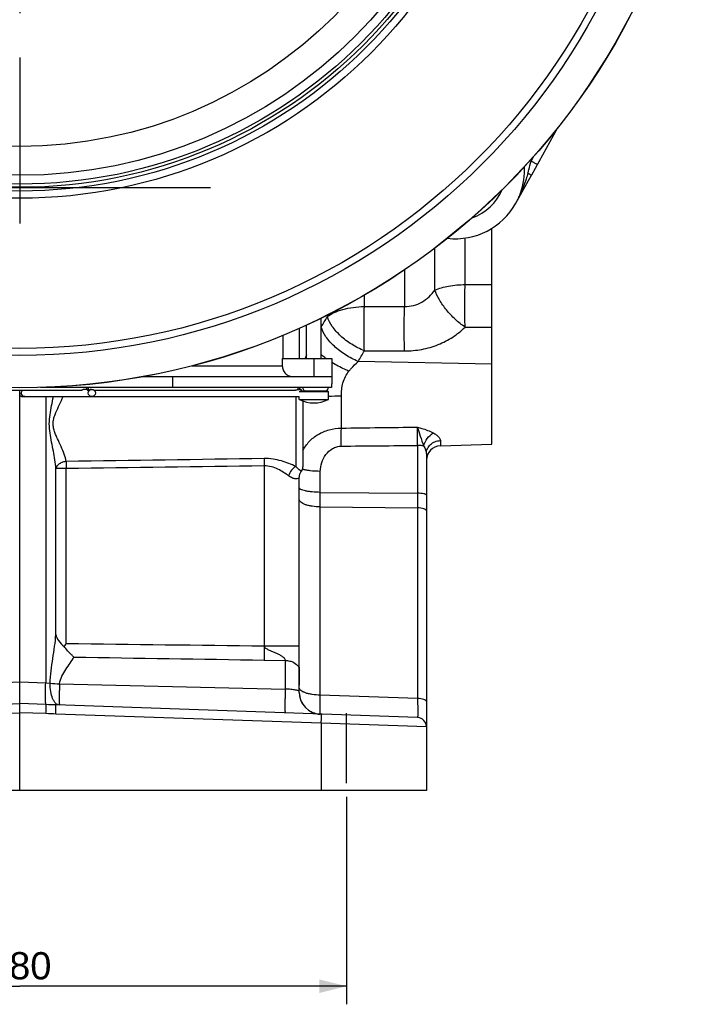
# Model space of a CAD drawing. Header units: millimetres. Extents: x 0 to 1189, y 0 to 841.
# Tile 4 of 68: x 233 to 309, y 308 to 416. Entities that reach past the tile are written whole.
import ezdxf

# ---------------------------------------------------------------- set-up
doc = ezdxf.new("R2010")
doc.units = ezdxf.units.MM
doc.header["$LTSCALE"] = 65.395
doc.linetypes.add('CENTER', pattern=[0.6, 0.375, -0.075, 0.075, -0.075])
doc.layers.get('0').update_dxf_attribs({"linetype": 'CONTINUOUS'})
doc.layers.add('3_ALL_AXES', color=7, linetype='CONTINUOUS')
doc.layers.add('LAY0001', color=7, linetype='CONTINUOUS')
doc.styles.get("Standard").update_dxf_attribs({"font": 'arial.ttf'})
doc.dimstyles.new('DIMSTYLE_2', dxfattribs={"dimtxt": 3, "dimasz": 3, "dimexe": 2, "dimexo": 1.5, "dimgap": 0.75, "dimtad": 1, "dimdec": 1, "dimlfac": 2.5, "dimdsep": 46, "dimtxsty": 'Standard', "dimblk": '_FILLED', "dimblk1": '_FILLED', "dimblk2": '_FILLED', "dimcen": 0.09, "dimadec": 1, "dimazin": 2, "dimtp": 0.5, "dimtm": 0.5, "dimtfac": 1, "dimtdec": 1, "dimtofl": 0, "dimtmove": 0, "dimatfit": 3, "dimldrblk": '_FILLED', "dimfxl": 0, "dimtolj": 1, "dimarcsym": 0})

# ---------------------------------------------------------------- blocks, each defined once
blk = doc.blocks.new('_FILLED')
at = {"color": 0, "linetype": 'ByBlock'}
blk.add_solid([(0, 0), (-1, 0.25), (-1, -0.25)], dxfattribs=at)
blk = doc.blocks.new('*D18')
at = {"color": 2, "linetype": 'Continuous'}
for p, q in [((197.1, 330.58), (197.1, 307.72)), ((269.1, 330.58), (269.1, 307.72)), ((197.1, 309.72), (233.1, 309.72)), ((269.1, 309.72), (233.1, 309.72))]:
    blk.add_line(p, q, dxfattribs=at)
at = {"color": 2, "linetype": 'Continuous', "xscale": 3, "yscale": 3, "zscale": 3, "rotation": 180}
blk.add_blockref('_FILLED', (197.1, 309.72), dxfattribs=at)
at = {"color": 2, "linetype": 'Continuous', "xscale": 3, "yscale": 3, "zscale": 3}
blk.add_blockref('_FILLED', (269.1, 309.72), dxfattribs=at)
at = {"color": 2, "linetype": 'Continuous', "insert": (233.1, 313.47), "char_height": 3, "width": 6.9926, "attachment_point": 2, "line_spacing_factor": 0.9}
blk.add_mtext('180', dxfattribs=at)

msp = doc.modelspace()

# ---------------------------------------------------------------- linework, layer by layer
at = {"color": 7, "linetype": 'Continuous'}
for p, q in [((292.302, 404.211), (289.463, 399.089)), ((262.1, 381.432), (262.1, 378.879)), ((262.031, 378.879), (267.5, 378.879)), ((262.031, 378.879), (262.031, 378.079)), ((267.5, 378.879), (267.5, 376.879)), ((267.5, 376.879), (246.686, 376.879)), ((249.933, 376.879), (249.933, 375.679)), ((267.441, 375.679), (235.384, 375.679)), ((240.523, 375.479), (240.249, 375.479)), ((264.1, 375.479), (263.953, 375.479)), ((264.1, 375.479), (264.1, 375.279)), ((267.5, 376.079), (267.441, 376.079)), ((267.441, 376.079), (267.441, 375.679)), ((233.1, 331.279), (233.1, 375.379)), ((233.1, 375.079), (233.1, 374.81)), ((233.396, 374.679), (241.045, 374.679)), ((267.02, 375.279), (263.98, 375.279)), ((277.9, 368.398), (277.9, 331.279)), ((263.9, 344.879), (263.9, 342.879)), ((276.934, 339.313), (237.077, 340.704)), ((277.9, 331.279), (188.3, 331.279))]:
    msp.add_line(p, q, dxfattribs=at)
at = {"color": 9, "linetype": 'Continuous'}
for p, q in [((289.652, 401.055), (289.429, 400.653)), ((282.162, 387.03), (282.162, 392.156)), ((278.825, 386.415), (278.825, 391.039)), ((275.489, 388.647), (275.489, 384.605)), ((271.066, 384.607), (271.066, 385.865)), ((271.066, 384.607), (275.489, 384.605)), ((266.996, 383.665), (266.996, 383.479)), ((266.3, 382.326), (266.312, 382.347)), ((266.3, 382.326), (266.312, 382.347)), ((271.066, 379.728), (275.489, 379.715)), ((265.5, 378.879), (265.5, 376.879)), ((252.115, 378.079), (262.031, 378.079)), ((267.1, 375.199), (263.9, 375.199)), ((276.934, 369.301), (276.934, 364.029)), ((279.444, 369.836), (279.444, 369.254)), ((266.216, 364.133), (276.934, 364.029)), ((276.934, 364.029), (276.934, 362.421)), ((266.216, 362.524), (276.934, 362.421)), ((276.934, 362.421), (276.934, 341.417)), ((230.258, 343.143), (233.1, 343.242)), ((233.1, 343.24), (235.962, 343.14)), ((276.934, 341.417), (266.216, 341.791)), ((230.263, 340.75), (233.1, 340.849)), ((235.997, 340.746), (233.1, 340.849)), ((230.266, 339.753), (233.1, 339.852)), ((235.995, 339.748), (233.1, 339.852)), ((266.318, 338.684), (237.077, 339.705)), ((277.9, 338.313), (266.318, 338.684)), ((266.318, 338.684), (266.318, 331.279))]:
    msp.add_line(p, q, dxfattribs=at)
at = {"color": 7, "linetype": 'Continuous'}
msp.add_circle((233.1, 451.279), 75.636, dxfattribs=at)
at = {"color": 9, "linetype": 'Continuous'}
for radius in [75.615, 72.065, 71.285, 54.744, 53.946, 52.215, 49.023]:
    msp.add_circle((233.1, 451.279), radius, dxfattribs=at)
for centre, radius, start, end in [((253.547, 408.945), 36.828, 345.42708, 346.98786), ((281.094, 399.68), 8.392, 6.66073, 7.58747), ((266.047, 405.716), 23.917, 344.44894, 345.3796), ((-93.084, 600.151), 420.243, 328.78293, 328.96326), ((-0.237, 537.455), 313.82, 329.58032, 329.82777), ((272.801, 375.976), 8.756, 157.73123, 160.63106), ((268.685, 290.037), 84.68, 90.10357, 91.07313), ((153.057, 370.311), 123.881, 359.53305, 0.46695)]:
    msp.add_arc(centre, radius, start, end, dxfattribs=at)
at = {"color": 7, "linetype": 'Continuous'}
for centre, radius, start, end in [((281.1, 399.679), 5.6, 289.153, 336.68254), ((264.3, 375.679), 0.4, 180, 210), ((266.7, 375.679), 0.4, 270, 360), ((233.396, 375.079), 0.4, 131.27001, 137.79959), ((233.396, 375.079), 0.4, 222.20041, 270), ((264.3, 375.679), 0.4, 240, 295.99479), ((267.02, 375.199), 0.08, 0, 90), ((279.5, 367.655), 1.6, 92, 179.51887), ((276.9, 338.313), 1, 0, 88)]:
    msp.add_arc(centre, radius, start, end, dxfattribs=at)
at = {"color": 9, "linetype": 'Continuous'}
for points, knots in [([(289.429, 400.653), (289.517, 400.604), (289.645, 400.533), (289.807, 400.442), (289.91, 400.384), (289.984, 400.342), (290.033, 400.314), (290.062, 400.298), (290.083, 400.285), (290.101, 400.275), (290.107, 400.269), (290.115, 400.266), (290.115, 400.265)], [0, 0, 0, 0, 0.3837752, 0.5566333, 0.7079306, 0.8319662, 0.8822521, 0.9240678, 0.9570056, 0.9807707, 0.9951296, 1, 1, 1, 1]), ([(289.089, 399.304), (289.14, 399.275), (289.214, 399.234), (289.305, 399.182), (289.359, 399.151), (289.403, 399.126), (289.43, 399.109), (289.449, 399.1), (289.454, 399.094), (289.464, 399.092), (289.463, 399.089)], [0, 0, 0, 0, 0.4120557, 0.5845379, 0.7302514, 0.8465351, 0.9311706, 0.9611215, 0.9826158, 1, 1, 1, 1]), ([(275.489, 384.605), (275.824, 384.6), (276.495, 384.68), (277.422, 385.061), (278.215, 385.654), (278.639, 386.151), (278.825, 386.415)], [0, 0, 0, 0, 0.2546782, 0.5062433, 0.75436, 1, 1, 1, 1]), ([(278.825, 386.415), (279.309, 386.624), (280.418, 386.919), (281.553, 387.021), (282.162, 387.03)], [0, 0, 0, 0, 0.4638676, 1, 1, 1, 1]), ([(282.162, 382.335), (281.783, 382.596), (281.057, 383.185), (280.107, 384.193), (279.339, 385.272), (278.96, 386.039), (278.825, 386.415)], [0, 0, 0, 0, 0.2584826, 0.5229694, 0.7755177, 1, 1, 1, 1]), ([(282.162, 382.335), (282.144, 383.097), (282.13, 384.662), (282.145, 386.227), (282.162, 387.03)], [0, 0, 0, 0, 0.4872508, 1, 1, 1, 1]), ([(266.996, 383.479), (267.215, 383.662), (267.764, 383.985), (268.727, 384.323), (269.853, 384.543), (270.653, 384.601), (271.066, 384.607)], [0, 0, 0, 0, 0.1997803, 0.4398151, 0.7110501, 1, 1, 1, 1]), ([(271.066, 379.728), (271.046, 380.525), (271.032, 382.151), (271.047, 383.778), (271.066, 384.607)], [0, 0, 0, 0, 0.4896218, 1, 1, 1, 1]), ([(275.489, 379.715), (275.469, 380.513), (275.454, 382.144), (275.47, 383.774), (275.489, 384.605)], [0, 0, 0, 0, 0.4897796, 1, 1, 1, 1]), ([(271.066, 379.728), (270.584, 379.924), (269.661, 380.401), (268.457, 381.31), (267.528, 382.331), (267.111, 383.103), (266.996, 383.479)], [0, 0, 0, 0, 0.2749415, 0.545564, 0.7919984, 1, 1, 1, 1]), ([(270.383, 378.558), (269.898, 378.757), (268.971, 379.24), (267.765, 380.159), (266.837, 381.191), (266.423, 381.968), (266.312, 382.347)], [0, 0, 0, 0, 0.2752165, 0.5460957, 0.7924853, 1, 1, 1, 1]), ([(275.489, 379.715), (276.127, 379.713), (277.393, 379.827), (279.198, 380.347), (280.816, 381.181), (281.748, 381.927), (282.162, 382.335)], [0, 0, 0, 0, 0.2607407, 0.5159579, 0.7627419, 1, 1, 1, 1]), ([(266.844, 378.879), (266.796, 378.914), (266.61, 379.054), (266.429, 379.2), (266.299, 379.314)], [0, 0, 0, 0, 0.2579872, 1, 1, 1, 1]), ([(269.375, 377.485), (269.211, 377.551), (268.567, 377.829), (267.945, 378.16), (267.499, 378.437)], [0, 0, 0, 0, 0.2518369, 1, 1, 1, 1]), ([(269.375, 377.485), (269.455, 377.581), (269.776, 377.953), (270.117, 378.307), (270.383, 378.558)], [0, 0, 0, 0, 0.2553654, 1, 1, 1, 1]), ([(268.532, 374.717), (268.532, 375.217), (268.599, 375.971), (268.952, 376.895), (269.222, 377.302), (269.375, 377.485)], [0, 0, 0, 0, 0.5085118, 0.7569352, 1, 1, 1, 1]), ([(233.296, 375.079), (233.296, 375.135), (233.319, 375.248), (233.386, 375.342), (233.427, 375.379)], [0, 0, 0, 0, 0.5026658, 1, 1, 1, 1]), ([(233.682, 374.679), (233.583, 374.679), (233.375, 374.768), (233.296, 374.977), (233.296, 375.079)], [0, 0, 0, 0, 0.4938725, 1, 1, 1, 1]), ([(276.934, 371.321), (277.086, 371.276), (277.671, 371.1), (278.254, 370.897), (278.653, 370.681)], [0, 0, 0, 0, 0.2579451, 1, 1, 1, 1]), ([(276.934, 371.321), (277.038, 370.992), (277.227, 370.29), (277.451, 369.597), (277.596, 369.243)], [0, 0, 0, 0, 0.473639, 1, 1, 1, 1]), ([(277.596, 369.243), (277.678, 369.536), (277.963, 370.084), (278.4, 370.521), (278.653, 370.681)], [0, 0, 0, 0, 0.5045311, 1, 1, 1, 1]), ([(278.653, 370.681), (278.763, 370.622), (278.963, 370.498), (279.214, 370.286), (279.388, 370.071), (279.444, 369.909), (279.444, 369.836)], [0, 0, 0, 0, 0.3119314, 0.5881793, 0.8183584, 1, 1, 1, 1]), ([(277.596, 369.243), (277.548, 369.252), (277.33, 369.288), (277.108, 369.3), (276.934, 369.301)], [0, 0, 0, 0, 0.2181234, 1, 1, 1, 1]), ([(277.596, 369.243), (277.685, 369.109), (277.821, 368.838), (277.9, 368.539), (277.9, 368.398)], [0, 0, 0, 0, 0.533521, 1, 1, 1, 1]), ([(277.9, 368.398), (277.9, 368.582), (277.982, 368.959), (278.329, 369.431), (278.84, 369.748), (279.241, 369.83), (279.444, 369.836)], [0, 0, 0, 0, 0.2379175, 0.4829659, 0.737922, 1, 1, 1, 1]), ([(277.9, 363.821), (277.9, 363.857), (277.827, 363.904), (277.731, 363.939), (277.556, 363.983), (277.288, 364.018), (277.059, 364.028), (276.934, 364.029)], [0, 0, 0, 0, 0.1052088, 0.1992575, 0.3209621, 0.6326733, 1, 1, 1, 1]), ([(277.9, 362.079), (277.9, 362.128), (277.841, 362.206), (277.733, 362.271), (277.56, 362.344), (277.29, 362.402), (277.059, 362.419), (276.934, 362.421)], [0, 0, 0, 0, 0.1367557, 0.2350373, 0.3555768, 0.6538706, 1, 1, 1, 1]), ([(235.997, 340.746), (235.992, 340.752), (235.984, 340.776), (235.975, 340.82), (235.966, 340.886), (235.955, 341.013), (235.945, 341.217), (235.938, 341.513), (235.936, 341.866), (235.941, 342.415), (235.952, 342.845), (235.962, 343.14)], [0, 0, 0, 0, 0.0108158, 0.0299257, 0.0575031, 0.0934082, 0.1889924, 0.3134406, 0.4623739, 0.6305129, 1, 1, 1, 1]), ([(235.995, 339.748), (235.999, 339.871), (236.004, 340.05), (236.009, 340.279), (236.01, 340.426), (236.009, 340.549), (236.009, 340.644), (236.003, 340.705), (236.002, 340.737), (235.997, 340.746)], [0, 0, 0, 0, 0.370153, 0.5385859, 0.6877443, 0.8123175, 0.9078813, 0.9710907, 1, 1, 1, 1]), ([(237.077, 339.705), (237.082, 339.832), (237.087, 340.017), (237.091, 340.253), (237.092, 340.402), (237.091, 340.525), (237.089, 340.609), (237.086, 340.658), (237.084, 340.683), (237.082, 340.695), (237.079, 340.704), (237.077, 340.704)], [0, 0, 0, 0, 0.3819116, 0.5544375, 0.7056724, 0.8298392, 0.9222108, 0.9553421, 0.979356, 0.9941081, 1, 1, 1, 1]), ([(276.934, 341.417), (276.936, 341.269), (276.938, 340.984), (276.94, 340.579), (276.942, 340.218), (276.942, 339.95), (276.942, 339.764), (276.942, 339.648), (276.941, 339.548), (276.94, 339.466), (276.939, 339.402), (276.938, 339.359), (276.937, 339.335), (276.937, 339.323), (276.935, 339.317), (276.935, 339.313), (276.934, 339.313)], [0, 0, 0, 0, 0.2112237, 0.4054319, 0.5781054, 0.7252066, 0.78807, 0.8433053, 0.8905902, 0.9296516, 0.9602641, 0.9822517, 0.9899729, 0.9954975, 0.9988262, 1, 1, 1, 1]), ([(277.9, 341.075), (277.9, 341.124), (277.841, 341.202), (277.733, 341.267), (277.56, 341.34), (277.29, 341.398), (277.059, 341.415), (276.934, 341.417)], [0, 0, 0, 0, 0.1367557, 0.2350373, 0.3555768, 0.6538706, 1, 1, 1, 1]), ([(266.318, 338.684), (266.323, 338.811), (266.328, 338.996), (266.332, 339.232), (266.333, 339.381), (266.332, 339.504), (266.33, 339.587), (266.327, 339.637), (266.325, 339.662), (266.323, 339.674), (266.32, 339.683), (266.318, 339.683)], [0, 0, 0, 0, 0.3819102, 0.5544355, 0.7056701, 0.8298369, 0.9222086, 0.9553402, 0.9793545, 0.9941072, 1, 1, 1, 1])]:
    msp.add_open_spline(points, degree=3, knots=knots, dxfattribs=at)
at = {"color": 7, "linetype": 'Continuous'}
for points, knots in [([(262.031, 378.079), (262.031, 377.923), (262.093, 377.607), (262.361, 377.208), (262.761, 376.941), (263.077, 376.879), (263.233, 376.879)], [0, 0, 0, 0, 0.2499902, 0.4999869, 0.7499914, 1, 1, 1, 1]), ([(240.249, 375.479), (240.216, 375.479), (240.148, 375.47), (240.059, 375.436), (239.991, 375.402), (239.951, 375.379), (239.935, 375.379)], [0, 0, 0, 0, 0.303272, 0.6045904, 0.8574854, 1, 1, 1, 1]), ([(240.581, 375.379), (240.568, 375.379), (240.54, 375.411), (240.512, 375.511), (240.503, 375.608), (240.503, 375.679)], [0, 0, 0, 0, 0.1168994, 0.3344591, 1, 1, 1, 1]), ([(240.658, 375.679), (240.658, 375.608), (240.649, 375.511), (240.621, 375.411), (240.593, 375.379), (240.581, 375.379)], [0, 0, 0, 0, 0.6655414, 0.8831009, 1, 1, 1, 1]), ([(240.659, 375.079), (240.659, 375.18), (240.738, 375.39), (240.946, 375.479), (241.045, 375.479)], [0, 0, 0, 0, 0.5061275, 1, 1, 1, 1]), ([(241.026, 375.479), (240.992, 375.479), (240.925, 375.47), (240.835, 375.436), (240.768, 375.402), (240.728, 375.379), (240.712, 375.379)], [0, 0, 0, 0, 0.3032407, 0.6045575, 0.8574859, 1, 1, 1, 1]), ([(241.045, 375.479), (241.144, 375.479), (241.353, 375.39), (241.432, 375.18), (241.432, 375.079)], [0, 0, 0, 0, 0.4938725, 1, 1, 1, 1]), ([(264.605, 375.279), (264.566, 375.279), (264.482, 375.303), (264.384, 375.395), (264.321, 375.527), (264.307, 375.627), (264.307, 375.679)], [0, 0, 0, 0, 0.215602, 0.4527756, 0.7174345, 1, 1, 1, 1]), ([(241.045, 374.679), (240.946, 374.679), (240.738, 374.768), (240.659, 374.977), (240.659, 375.079)], [0, 0, 0, 0, 0.4938725, 1, 1, 1, 1]), ([(241.432, 375.079), (241.432, 374.977), (241.353, 374.768), (241.144, 374.679), (241.045, 374.679)], [0, 0, 0, 0, 0.5061275, 1, 1, 1, 1])]:
    msp.add_open_spline(points, degree=3, knots=knots, dxfattribs=at)
at = {"color": 9, "linetype": 'Continuous'}
for points in [[(268.532, 371.214), (271.333, 371.249), (274.134, 371.284), (276.934, 371.321)], [(268.532, 369.226), (271.333, 369.251), (274.134, 369.276), (276.934, 369.301)], [(237.077, 340.704), (236.717, 340.717), (236.357, 340.733), (235.997, 340.746)], [(237.077, 339.705), (236.716, 339.718), (236.356, 339.735), (235.995, 339.748)]]:
    msp.add_open_spline(points, degree=3, dxfattribs=at)
at = {"color": 2, "linetype": 'Continuous'}
for points, knots in [([(263.9, 342.085), (263.9, 342.017), (263.905, 341.882), (263.931, 341.685), (263.97, 341.499), (264.019, 341.331), (264.074, 341.185), (264.124, 341.069), (264.172, 340.974), (264.197, 340.928), (264.231, 340.868), (264.203, 340.917), (264.173, 340.971), (264.181, 340.958)], [0, 0, 0, 0, 0.1516709, 0.3006047, 0.4433119, 0.574961, 0.6910704, 0.7880569, 0.8626745, 0.9116718, 0.9356875, 0.959676, 1, 1, 1, 1]), ([(265.623, 339.783), (265.59, 339.793), (265.5, 339.821), (265.37, 339.87), (265.234, 339.934), (265.171, 339.966), (265.082, 340.017), (265.172, 339.966), (265.206, 339.949), (265.239, 339.932), (265.246, 339.929)], [0, 0, 0, 0, 0.1410044, 0.3936969, 0.5869055, 0.7151946, 0.779062, 0.842949, 0.9712488, 1, 1, 1, 1]), ([(265.246, 339.929), (265.277, 339.914), (265.357, 339.877), (265.52, 339.813), (265.729, 339.75), (265.96, 339.706), (266.116, 339.691), (266.19, 339.688)], [0, 0, 0, 0, 0.1751579, 0.3868178, 0.5984776, 0.8101375, 1, 1, 1, 1])]:
    msp.add_open_spline(points, degree=3, knots=knots, dxfattribs=at)
at = {"layer": '3_ALL_AXES', "color": 2, "linetype": 'CENTER'}
for p, q in [((233.1, 451.279), (233.1, 393.772)), ((254.1, 397.679), (140.551, 397.679)), ((269.1, 332.079), (269.1, 339.79))]:
    msp.add_line(p, q, dxfattribs=at)
at = {"layer": '3_ALL_AXES', "color": 7, "linetype": 'Continuous'}
for p, q in [((287.746, 395.994), (289.463, 399.089)), ((285.1, 369.451), (285.1, 393.219)), ((266.3, 378.879), (266.3, 383.328)), ((264.7, 378.879), (264.7, 382.566)), ((267.5, 376.879), (267.5, 376.079)), ((263.723, 375.479), (263.953, 375.479)), ((226.264, 375.379), (239.935, 375.379)), ((240.581, 375.379), (240.712, 375.379)), ((241.045, 374.679), (263.9, 374.679)), ((241.301, 375.379), (263.498, 375.379)), ((263.9, 374.379), (263.9, 374.679)), ((263.9, 374.379), (267.1, 374.379)), ((267.1, 374.379), (267.1, 375.199))]:
    msp.add_line(p, q, dxfattribs=at)
at = {"layer": '3_ALL_AXES', "color": 9, "linetype": 'Continuous'}
for p, q in [((282.162, 387.03), (285.1, 387.026)), ((282.162, 382.335), (285.1, 382.323)), ((285.1, 378.263), (270.383, 378.558))]:
    msp.add_line(p, q, dxfattribs=at)
at = {"layer": '3_ALL_AXES', "color": 7, "linetype": 'Continuous'}
for radius in [53.536, 53.188]:
    msp.add_circle((233.1, 451.279), radius, dxfattribs=at)
for centre, radius, start, end in [((281.064, 399.679), 7.655, 337.62059, 359.99889), ((281.063, 399.679), 7.657, 0.00182, 2.58664), ((281.1, 399.679), 7.6, 263.46276, 330.99455), ((284.383, 398.314), 4.067, 330.98153, 337.60325), ((263.5, 375.679), 0.3, 318.18969, 360), ((265.5, 377.379), 3.4, 241.92751, 298.07249)]:
    msp.add_arc(centre, radius, start, end, dxfattribs=at)
at = {"layer": '3_ALL_AXES', "color": 9, "linetype": 'Continuous'}
msp.add_open_spline([(289.089, 399.304), (289.026, 399.085), (288.762, 398.221), (288.433, 397.375), (288.143, 396.764)], degree=3, knots=[0, 0, 0, 0, 0.2516552, 1, 1, 1, 1], dxfattribs=at)
at = {"layer": '3_ALL_AXES', "color": 7, "linetype": 'Continuous'}
msp.add_open_spline([(263.723, 375.479), (263.708, 375.461), (263.644, 375.406), (263.558, 375.379), (263.498, 375.379)], degree=3, knots=[0, 0, 0, 0, 0.2807248, 1, 1, 1, 1], dxfattribs=at)
at = {"layer": 'LAY0001', "color": 7, "linetype": 'Continuous'}
for p, q in [((263.9, 382.207), (263.9, 378.879)), ((264.3, 374.201), (264.3, 366.941)), ((279.444, 369.254), (285.1, 369.451)), ((263.9, 365.743), (263.9, 365.766)), ((263.9, 342.085), (263.9, 365.743))]:
    msp.add_line(p, q, dxfattribs=at)
at = {"layer": 'LAY0001', "color": 9, "linetype": 'Continuous'}
for p, q in [((235.962, 374.679), (235.962, 343.14)), ((263.527, 374.679), (263.527, 366.971)), ((268.532, 371.214), (268.532, 374.717)), ((238.23, 366.76), (237.086, 366.76)), ((237.086, 348.481), (237.086, 366.76)), ((238.23, 347.481), (238.23, 366.76)), ((260.039, 367.047), (260.039, 347.208)), ((266.216, 364.133), (266.216, 366.444)), ((266.216, 341.791), (266.216, 362.524)), ((260.039, 347.208), (263.9, 347.208)), ((260.039, 345.649), (262.355, 345.61)), ((262.355, 345.61), (262.355, 342.46)), ((235.962, 343.14), (236.457, 343.089))]:
    msp.add_line(p, q, dxfattribs=at)
at = {"layer": 'LAY0001', "color": 7, "linetype": 'Continuous'}
msp.add_lwpolyline([(263.9, 365.766), (263.904, 365.849), (263.914, 365.931), (263.93, 366.011), (263.951, 366.089), (263.976, 366.164), (264.005, 366.235), (264.038, 366.301), (264.072, 366.362), (264.108, 366.417), (264.139, 366.46)], dxfattribs=at)
for centre, radius, start, end in [((263.5, 366.941), 0.8, 323.04235, 360), ((286.043, 313.357), 58.742, 144.48451, 144.88739), ((266.3, 342.085), 2.4, 180, 267.5455)]:
    msp.add_arc(centre, radius, start, end, dxfattribs=at)
at = {"layer": 'LAY0001', "color": 9, "linetype": 'Continuous'}
for centre, radius, start, end in [((241.711, 415.362), 72.464, 265.84249, 266.65955), ((432.167, 8426.642), 8085.965, 268.6204043, 268.7966541)]:
    msp.add_arc(centre, radius, start, end, dxfattribs=at)
for points, knots in [([(237.086, 366.76), (237.065, 367.079), (236.983, 367.723), (236.808, 368.689), (236.61, 369.671), (236.424, 370.665), (236.328, 371.681), (236.424, 372.697), (236.611, 373.691), (236.744, 374.35), (236.807, 374.679)], [0, 0, 0, 0, 0.1195154, 0.2425941, 0.3678198, 0.494295, 0.6213027, 0.7483108, 0.8747817, 1, 1, 1, 1]), ([(238.23, 367.534), (238.187, 367.807), (238.017, 368.365), (237.66, 369.191), (237.317, 369.903), (237.053, 370.5), (236.879, 370.97), (236.769, 371.465), (236.78, 371.976), (236.904, 372.466), (237.143, 373.084), (237.49, 373.811), (237.758, 374.391), (237.877, 374.679)], [0, 0, 0, 0, 0.1083502, 0.2276746, 0.3540437, 0.4189576, 0.4846548, 0.550846, 0.6171753, 0.6833122, 0.7488992, 0.8773176, 1, 1, 1, 1]), ([(264.298, 368.711), (264.475, 369.08), (264.952, 369.778), (265.961, 370.577), (267.188, 371.084), (268.08, 371.207), (268.532, 371.214)], [0, 0, 0, 0, 0.2377499, 0.4827184, 0.7374999, 1, 1, 1, 1]), ([(268.532, 369.226), (268.529, 369.401), (268.521, 370.063), (268.522, 370.726), (268.532, 371.214)], [0, 0, 0, 0, 0.2634051, 1, 1, 1, 1]), ([(266.216, 366.444), (266.216, 366.773), (266.323, 367.436), (266.781, 368.332), (267.408, 368.911), (268.027, 369.176), (268.364, 369.224), (268.532, 369.226)], [0, 0, 0, 0, 0.248263, 0.4969507, 0.746756, 0.8731196, 1, 1, 1, 1]), ([(260.039, 367.857), (260.038, 367.798), (260.035, 367.528), (260.036, 367.258), (260.039, 367.047)], [0, 0, 0, 0, 0.218459, 1, 1, 1, 1]), ([(263.527, 366.971), (263.008, 367.213), (262.182, 367.549), (261, 367.817), (260.362, 367.862), (260.039, 367.857)], [0, 0, 0, 0, 0.4740267, 0.7333623, 1, 1, 1, 1]), ([(238.23, 367.534), (238.09, 367.521), (237.821, 367.463), (237.466, 367.294), (237.201, 367.06), (237.103, 366.858), (237.086, 366.76)], [0, 0, 0, 0, 0.2878736, 0.558303, 0.79638, 1, 1, 1, 1]), ([(238.23, 367.534), (238.229, 367.477), (238.226, 367.219), (238.227, 366.961), (238.23, 366.76)], [0, 0, 0, 0, 0.2218985, 1, 1, 1, 1]), ([(262.722, 365.951), (262.545, 366.084), (262.166, 366.35), (261.542, 366.708), (260.828, 366.984), (260.304, 367.052), (260.039, 367.047)], [0, 0, 0, 0, 0.2254952, 0.4703928, 0.7301631, 1, 1, 1, 1]), ([(263.527, 366.971), (263.336, 366.877), (262.994, 366.572), (262.786, 366.171), (262.722, 365.951)], [0, 0, 0, 0, 0.4818636, 1, 1, 1, 1]), ([(264.139, 366.46), (264.136, 366.457), (264.119, 366.459), (264.093, 366.469), (264.046, 366.494), (263.943, 366.561), (263.758, 366.714), (263.611, 366.869), (263.527, 366.971)], [0, 0, 0, 0, 0.0151668, 0.0513162, 0.1136437, 0.2074428, 0.5117237, 1, 1, 1, 1]), ([(263.878, 365.718), (263.839, 365.686), (263.716, 365.628), (263.458, 365.605), (263.098, 365.705), (262.853, 365.853), (262.722, 365.951)], [0, 0, 0, 0, 0.1188401, 0.3187397, 0.6099714, 1, 1, 1, 1]), ([(263.898, 365.739), (263.897, 365.737), (263.891, 365.729), (263.884, 365.723), (263.878, 365.718)], [0, 0, 0, 0, 0.1683639, 1, 1, 1, 1]), ([(263.9, 365.743), (263.9, 365.742), (263.899, 365.741), (263.899, 365.739), (263.898, 365.739)], [0, 0, 0, 0, 0.4282991, 1, 1, 1, 1]), ([(266.216, 366.444), (265.841, 366.447), (265.306, 366.474), (264.653, 366.573), (264.376, 366.64), (264.256, 366.681)], [0, 0, 0, 0, 0.5682949, 0.808025, 1, 1, 1, 1]), ([(266.216, 364.133), (265.918, 364.135), (265.486, 364.154), (264.938, 364.217), (264.592, 364.276), (264.307, 364.348), (264.114, 364.419), (264.002, 364.485), (263.933, 364.54), (263.9, 364.596), (263.9, 364.631)], [0, 0, 0, 0, 0.3658918, 0.5310068, 0.6765158, 0.7977446, 0.8914246, 0.927613, 0.9570278, 1, 1, 1, 1]), ([(266.216, 362.524), (266.216, 362.656), (266.216, 363.192), (266.216, 363.728), (266.216, 364.133)], [0, 0, 0, 0, 0.2460918, 1, 1, 1, 1]), ([(266.216, 362.524), (265.917, 362.528), (265.482, 362.56), (264.936, 362.663), (264.588, 362.762), (264.3, 362.882), (264.083, 363.018), (263.938, 363.169), (263.9, 363.29), (263.9, 363.345)], [0, 0, 0, 0, 0.3448711, 0.5019939, 0.6423992, 0.7625002, 0.8604231, 0.9373125, 1, 1, 1, 1]), ([(236.457, 343.089), (236.466, 343.549), (236.544, 344.465), (236.745, 345.821), (236.95, 347.155), (237.059, 348.042), (237.086, 348.481)], [0, 0, 0, 0, 0.2541589, 0.5070688, 0.7569645, 1, 1, 1, 1]), ([(260.039, 347.208), (260.037, 347.068), (260.032, 346.548), (260.033, 346.028), (260.039, 345.649)], [0, 0, 0, 0, 0.2707422, 1, 1, 1, 1]), ([(260.039, 347.208), (260.042, 347.088), (260.214, 346.942), (260.424, 346.832), (260.653, 346.725), (260.942, 346.609), (261.287, 346.462), (261.623, 346.304), (261.943, 346.12), (262.213, 345.917), (262.357, 345.713), (262.355, 345.61)], [0, 0, 0, 0, 0.1247531, 0.1896248, 0.254508, 0.3842163, 0.5137014, 0.6426274, 0.7700974, 0.8931698, 1, 1, 1, 1]), ([(237.488, 343.021), (237.513, 343.317), (237.723, 343.885), (238.182, 344.619), (238.65, 345.303), (238.944, 345.755), (239.072, 345.981)], [0, 0, 0, 0, 0.2638567, 0.522198, 0.7698946, 1, 1, 1, 1]), ([(262.355, 345.61), (262.52, 345.607), (262.842, 345.566), (263.386, 345.379), (263.735, 345.088), (263.838, 344.853)], [0, 0, 0, 0, 0.286152, 0.5551753, 1, 1, 1, 1]), ([(263.838, 344.853), (263.848, 344.83), (263.883, 344.738), (263.9, 344.638), (263.9, 344.565)], [0, 0, 0, 0, 0.2560374, 1, 1, 1, 1]), ([(237.488, 340.69), (237.415, 340.693), (237.26, 340.733), (237.053, 340.885), (236.871, 341.116), (236.653, 341.542), (236.482, 342.212), (236.449, 342.785), (236.457, 343.089)], [0, 0, 0, 0, 0.0783229, 0.1661421, 0.269268, 0.3895375, 0.6755536, 1, 1, 1, 1]), ([(237.488, 343.021), (237.483, 342.868), (237.474, 342.57), (237.463, 342.137), (237.457, 341.739), (237.455, 341.391), (237.456, 341.138), (237.46, 340.971), (237.463, 340.874), (237.468, 340.798), (237.473, 340.74), (237.478, 340.711), (237.484, 340.69), (237.488, 340.69)], [0, 0, 0, 0, 0.1962037, 0.3840317, 0.5565527, 0.7073923, 0.8309852, 0.8811027, 0.9227993, 0.9557023, 0.9795386, 0.9941757, 1, 1, 1, 1]), ([(262.355, 342.46), (262.349, 342.294), (262.338, 341.965), (262.325, 341.483), (262.317, 341.034), (262.314, 340.636), (262.315, 340.344), (262.32, 340.15), (262.324, 340.036), (262.33, 339.948), (262.336, 339.881), (262.343, 339.846), (262.35, 339.822), (262.355, 339.822)], [0, 0, 0, 0, 0.1891379, 0.3739578, 0.5464624, 0.6991777, 0.8254967, 0.8770069, 0.9199859, 0.9539821, 0.9786623, 0.9938604, 1, 1, 1, 1]), ([(263.9, 342.085), (263.9, 342.119), (263.888, 342.192), (263.794, 342.271), (263.656, 342.319), (263.47, 342.359), (263.238, 342.39), (262.862, 342.428), (262.563, 342.449), (262.355, 342.46)], [0, 0, 0, 0, 0.0609776, 0.1231123, 0.2079206, 0.3218156, 0.4633745, 0.6279632, 1, 1, 1, 1]), ([(266.216, 341.791), (265.917, 341.795), (265.482, 341.827), (264.936, 341.93), (264.588, 342.029), (264.3, 342.149), (264.083, 342.285), (263.938, 342.436), (263.9, 342.557), (263.9, 342.611)], [0, 0, 0, 0, 0.3448711, 0.5019939, 0.6423992, 0.7625002, 0.8604231, 0.9373125, 1, 1, 1, 1]), ([(266.207, 339.741), (266.2, 339.826), (266.198, 340.061), (266.197, 340.499), (266.204, 341.098), (266.211, 341.546), (266.216, 341.791)], [0, 0, 0, 0, 0.1245304, 0.3433189, 0.641793, 1, 1, 1, 1]), ([(266.216, 339.687), (266.213, 339.687), (266.211, 339.699), (266.21, 339.705), (266.209, 339.711)], [0, 0, 0, 0, 0.2767028, 1, 1, 1, 1])]:
    msp.add_open_spline(points, degree=3, knots=knots, dxfattribs=at)
for points in [[(260.039, 367.857), (252.769, 367.746), (245.5, 367.638), (238.23, 367.534)], [(260.039, 367.047), (252.769, 366.949), (245.5, 366.853), (238.23, 366.76)], [(238.23, 347.481), (245.5, 347.393), (252.769, 347.302), (260.039, 347.208)], [(239.072, 345.981), (246.061, 345.874), (253.05, 345.764), (260.039, 345.649)], [(266.209, 339.711), (266.208, 339.721), (266.207, 339.731), (266.207, 339.741)]]:
    msp.add_open_spline(points, degree=3, dxfattribs=at)
at = {"layer": 'LAY0001', "color": 7, "linetype": 'Continuous'}
for points, knots in [([(237.086, 348.481), (237.123, 348.235), (237.367, 347.72), (237.765, 347.338), (237.991, 347.144)], [0, 0, 0, 0, 0.4548845, 1, 1, 1, 1]), ([(239.072, 345.981), (238.979, 346.067), (238.599, 346.435), (238.243, 346.829), (237.991, 347.144)], [0, 0, 0, 0, 0.2387711, 1, 1, 1, 1])]:
    msp.add_open_spline(points, degree=3, knots=knots, dxfattribs=at)

# ---------------------------------------------------------------- dimensions: what is measured, and where the dimension line sits
at = {"color": 2, "linetype": 'Continuous'}
dim = msp.add_linear_dim(base=(269.1, 309.721), p1=(197.1, 332.079), p2=(269.1, 332.079), dimstyle='DIMSTYLE_2', dxfattribs=at)
dim.commit()
dim.dimension.update_dxf_attribs({"geometry": '*D18', "text_midpoint": (233.228, 309.721), "dimtype": 160})

doc.saveas('drawing.dxf')
